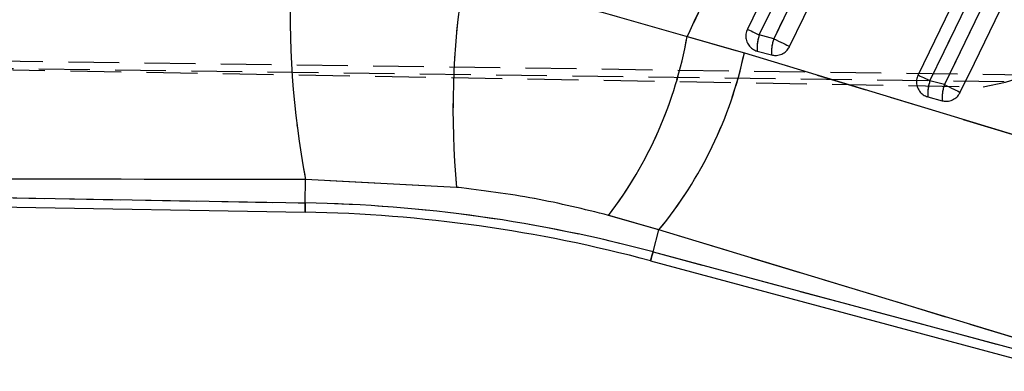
# Model space of a CAD drawing. Extents: x 43 to 342, y 12 to 285.
# Tile 16 of 38: x 226 to 250, y 240 to 249. Entities that reach past the tile are written whole.
import ezdxf

# ---------------------------------------------------------------- set-up
doc = ezdxf.new("R2010")
doc.units = 0
doc.linetypes.add('HIDDEN', pattern=[1.905, 1.27, -0.635])
doc.layers.get('0').update_dxf_attribs({"linetype": 'CONTINUOUS'})
doc.styles.add('SLDTEXTSTYLE0', font='TXT', dxfattribs={"width": 0.75})
doc.dimstyles.new('SLDDIMSTYLE0', dxfattribs={"dimtxt": 3.5, "dimasz": 3.302, "dimexe": 0, "dimexo": 0.0625, "dimgap": 0.875, "dimtad": 1, "dimdec": 0, "dimrnd": 1e-09, "dimzin": 12, "dimtxsty": 'SLDTEXTSTYLE0', "dimsah": 1, "dimcen": 0.09, "dimazin": 3, "dimtfac": 1, "dimtdec": 0, "dimtofl": 0, "dimtmove": 0, "dimatfit": 3, "dimtolj": 1, "dimtzin": 12})

# ---------------------------------------------------------------- blocks, each defined once
blk = doc.blocks.new('_D')
at = {"color": 179, "linetype": 'CONTINUOUS'}
for p, q in [((243.085, 265.172), (275.866, 265.172)), ((274.866, 265.172), (274.866, 217.118)), ((166.278, 217.118), (275.866, 217.118))]:
    blk.add_line(p, q, dxfattribs=at)
for points in [[(274.866, 265.172), (274.358, 261.87), (275.374, 261.87)], [(274.866, 217.118), (275.374, 220.42), (274.358, 220.42)]]:
    blk.add_solid(points, dxfattribs=at)
at = {"color": 179, "linetype": 'CONTINUOUS', "insert": (270.355, 238.844, 0.1), "char_height": 3.5, "attachment_point": 1, "rotation": 90, "style": 'SLDTEXTSTYLE0'}
blk.add_mtext('48', dxfattribs=at)

msp = doc.modelspace()

# ---------------------------------------------------------------- linework, layer by layer
at = {"color": 7, "linetype": 'CONTINUOUS'}
for p, q in [((242.5516, 248.28), (243.9827, 247.8738)), ((244.7166, 248.226), (244.3569, 248.3224)), ((244.3032, 247.9197), (244.6629, 247.8233)), ((248.9831, 247.0828), (248.6235, 247.1792)), ((248.5697, 246.7765), (248.9294, 246.6801)), ((233.0041, 244.1271), (233.0142, 244.7088)), ((236.7896, 244.5157), (233.0142, 244.7088)), ((208.0649, 244.5625), (233.0041, 244.1271)), ((207.8913, 244.3341), (233, 243.8959)), ((241.8475, 243.4536), (240.5896, 243.8166)), ((241.7005, 242.9049), (241.8475, 243.4536)), ((252.6687, 240.1718), (241.8475, 243.4536)), ((241.7005, 242.9049), (252.7755, 239.9374)), ((241.6406, 242.6815), (252.8138, 239.6877))]:
    msp.add_line(p, q, dxfattribs=at)
at = {"color": 7, "linetype": 'HIDDEN'}
for p, q in [((242.5516, 248.28), (243.9827, 247.8738)), ((244.7166, 248.226), (244.3569, 248.3224)), ((204.2266, 247.9571), (258.186, 247.2337)), ((258.0967, 247.0509), (203.9518, 247.7602)), ((204.2785, 247.8235), (249.9519, 247.0262)), ((248.9831, 247.0828), (248.6235, 247.1792)), ((233.0041, 244.1271), (233.0142, 244.7088)), ((236.7896, 244.5157), (233.0142, 244.7088)), ((208.0649, 244.5625), (233.0041, 244.1271)), ((241.8475, 243.4536), (240.5896, 243.8166)), ((241.7005, 242.9049), (241.8475, 243.4536)), ((252.6687, 240.1718), (241.8475, 243.4536)), ((241.7005, 242.9049), (252.7755, 239.9374))]:
    msp.add_line(p, q, dxfattribs=at)
at = {"color": 7, "linetype": 'CONTINUOUS', "flags": 128}
for points in [[(248.4626, 257.555), (248.1086, 256.8242), (246.6926, 253.9012), (244.0598, 248.4663)], [(244.3569, 248.3224), (244.7109, 249.0531), (246.127, 251.9762), (248.7598, 257.411)], [(249.092, 257.258), (248.738, 256.5273), (247.322, 253.6042), (244.7166, 248.226)], [(245.1141, 248.0334), (245.4681, 248.7642), (246.8842, 251.6873), (249.4896, 257.0655)], [(252.4039, 255.7403), (252.0499, 255.0095), (250.6338, 252.0864), (248.3263, 247.3231)], [(248.6235, 247.1792), (248.9775, 247.91), (250.3935, 250.833), (252.7011, 255.5963)], [(253.0333, 255.4434), (252.6793, 254.7126), (251.2632, 251.7895), (248.9831, 247.0828)], [(249.3807, 246.8902), (249.7347, 247.621), (251.1507, 250.5441), (253.4308, 255.2508)], [(244.0598, 248.4663), (244.069, 248.4619), (244.0877, 248.4528), (244.1155, 248.4393), (244.1517, 248.4218), (244.1951, 248.4008), (244.2447, 248.3768), (244.2991, 248.3504), (244.3569, 248.3224)], [(244.7166, 248.226), (244.7762, 248.1971), (244.836, 248.1681), (244.8945, 248.1398), (244.9499, 248.113), (245.0009, 248.0883), (245.046, 248.0664), (245.0841, 248.048), (245.1141, 248.0334)], [(243.9827, 247.8738), (253.5331, 244.9763), (254.8039, 244.5906)], [(248.3263, 247.3231), (248.3355, 247.3187), (248.3543, 247.3096), (248.3821, 247.2961), (248.4182, 247.2786), (248.4616, 247.2576), (248.5112, 247.2336), (248.5657, 247.2072), (248.6235, 247.1792)], [(248.9831, 247.0828), (249.0427, 247.0539), (249.1026, 247.025), (249.161, 246.9967), (249.2164, 246.9698), (249.2674, 246.9451), (249.3126, 246.9232), (249.3506, 246.9048), (249.3807, 246.8902)]]:
    msp.add_lwpolyline(points, dxfattribs=at)
at = {"color": 7, "linetype": 'HIDDEN', "flags": 128}
for points in [[(244.3569, 248.3224), (244.7109, 249.0531), (246.127, 251.9762), (248.7598, 257.411)], [(249.092, 257.258), (248.738, 256.5273), (247.322, 253.6042), (244.7166, 248.226)], [(248.6235, 247.1792), (248.9775, 247.91), (250.3935, 250.833), (252.7011, 255.5963)], [(253.0333, 255.4434), (252.6793, 254.7126), (251.2632, 251.7895), (248.9831, 247.0828)], [(244.0598, 248.4663), (244.069, 248.4619), (244.0877, 248.4528), (244.1155, 248.4393), (244.1517, 248.4218), (244.1951, 248.4008), (244.2447, 248.3768), (244.2991, 248.3504), (244.3569, 248.3224)], [(244.7166, 248.226), (244.7762, 248.1971), (244.836, 248.1681), (244.8945, 248.1398), (244.9499, 248.113), (245.0009, 248.0883), (245.046, 248.0664), (245.0841, 248.048), (245.1141, 248.0334)], [(243.9827, 247.8738), (253.5331, 244.9763), (254.8039, 244.5906)], [(248.3263, 247.3231), (248.3355, 247.3187), (248.3543, 247.3096), (248.3821, 247.2961), (248.4182, 247.2786), (248.4616, 247.2576), (248.5112, 247.2336), (248.5657, 247.2072), (248.6235, 247.1792)], [(248.9831, 247.0828), (249.0427, 247.0539), (249.1026, 247.025), (249.161, 246.9967), (249.2164, 246.9698), (249.2674, 246.9451), (249.3126, 246.9232), (249.3506, 246.9048), (249.3807, 246.8902)], [(233.0041, 244.1271), (233.0023, 244.0261), (233.001, 243.9538), (233.0003, 243.9104), (233, 243.8959)], [(241.7005, 242.9049), (241.6743, 242.8073), (241.6556, 242.7375), (241.6443, 242.6955), (241.6406, 242.6815)]]:
    msp.add_lwpolyline(points, dxfattribs=at)
at = {"color": 8, "linetype": 'CONTINUOUS', "flags": 128}
for points in [[(233, 243.8959), (233.0003, 243.9104), (233.001, 243.9538), (233.0023, 244.0261), (233.0041, 244.1271)], [(241.6406, 242.6815), (241.6443, 242.6955), (241.6556, 242.7375), (241.6743, 242.8073), (241.7005, 242.9049)]]:
    msp.add_lwpolyline(points, dxfattribs=at)
at = {"color": 7, "linetype": 'HIDDEN'}
for centre, radius, start, end in [((248.9051, 253.2955), 6.356, 279.47886, 78.52114), ((254.3902, 248.7834), 21.7609, 177.11231, 190.79185), ((257.6141, 246.4536), 20.9145, 171.16322, 185.31656), ((232.3851, 250.0859), 10.3256, 322.61542, 349.92753), ((245.3471, 247.9853), 1.046, 161.20122, 183.59873), ((245.7066, 247.889), 1.0458, 161.19978, 183.60024), ((233.8703, 250.0328), 10.3403, 320.48555, 347.94826), ((249.6138, 246.8421), 1.0462, 161.20217, 183.59643), ((249.9735, 246.7457), 1.0462, 161.20221, 183.59646), ((232.3753, 208.1028), 36.0298, 75, 89)]:
    msp.add_arc(centre, radius, start, end, dxfattribs=at)
at = {"color": 7, "linetype": 'CONTINUOUS'}
for centre, radius, start, end in [((254.3902, 248.7834), 21.7609, 177.11231, 190.79185), ((257.6141, 246.4536), 20.9145, 171.16322, 185.31656), ((232.3851, 250.0859), 10.3256, 322.61542, 349.92753), ((245.3471, 247.9853), 1.046, 161.20122, 183.59873), ((245.7066, 247.889), 1.0458, 161.19978, 183.60024), ((233.8703, 250.0328), 10.3403, 320.48555, 347.94826), ((249.6138, 246.8421), 1.0462, 161.20217, 183.59643), ((249.9735, 246.7457), 1.0462, 161.20221, 183.59646), ((232.3753, 208.1028), 36.0298, 75, 89), ((232.3753, 208.1028), 35.7985, 75, 89)]:
    msp.add_arc(centre, radius, start, end, dxfattribs=at)
for points, knots in [([(247.2605, 258.4093), (246.4195, 256.6019), (244.8487, 253.226), (243.2803, 249.849), (242.5516, 248.28)], [0, 0, 0, 0, 0.5353793, 1, 1, 1, 1]), ([(236.9479, 249.6665), (237.8857, 249.4782), (239.7825, 249.0973), (241.6217, 248.5545), (242.5516, 248.28)], [0, 0, 0, 0, 0.4943866, 1, 1, 1, 1]), ([(244.0598, 248.4663), (244.0448, 248.4261), (244.0142, 248.3444), (244.0213, 248.211), (244.0692, 248.0873), (244.1559, 247.9873), (244.2418, 247.9378), (244.2932, 247.9226), (244.3032, 247.9197)], [0, 0, 0, 0, 0.18582317, 0.37779161, 0.56976457, 0.76172688, 0.95370285, 1, 1, 1, 1]), ([(244.6629, 247.8233), (244.6943, 247.8173), (244.7685, 247.8033), (244.8888, 247.8244), (245.0057, 247.8877), (245.0782, 247.9659), (245.1065, 248.0191), (245.1141, 248.0334)], [0, 0, 0, 0, 0.17946302, 0.42292601, 0.66639227, 0.90986091, 1, 1, 1, 1]), ([(248.3263, 247.3231), (248.3113, 247.2829), (248.2808, 247.2012), (248.2878, 247.0678), (248.3357, 246.9441), (248.4224, 246.8441), (248.5083, 246.7946), (248.5597, 246.7794), (248.5697, 246.7765)], [0, 0, 0, 0, 0.1858177, 0.3777879, 0.5697593, 0.7617322, 0.9537013, 1, 1, 1, 1]), ([(248.9294, 246.6801), (248.9608, 246.6741), (249.0349, 246.6601), (249.1552, 246.6812), (249.2721, 246.7444), (249.3447, 246.8226), (249.373, 246.8758), (249.3807, 246.8902)], [0, 0, 0, 0, 0.1791975, 0.4226579, 0.6661209, 0.9095885, 1, 1, 1, 1]), ([(233.0142, 244.7088), (226.8701, 244.7204), (218.6169, 244.7359), (210.3664, 244.7463), (208.258, 244.7489)], [0, 0, 0, 0, 0.7444506, 1, 1, 1, 1]), ([(240.5896, 243.8166), (239.9767, 243.9683), (238.7316, 244.2766), (237.4436, 244.4352), (236.7896, 244.5157)], [0, 0, 0, 0, 0.49224921, 1, 1, 1, 1])]:
    msp.add_open_spline(points, degree=3, knots=knots, dxfattribs=at)
at = {"color": 7, "linetype": 'HIDDEN'}
for points, knots in [([(247.2605, 258.4093), (246.4195, 256.6019), (244.8487, 253.226), (243.2803, 249.849), (242.5516, 248.28)], [0, 0, 0, 0, 0.5353793, 1, 1, 1, 1]), ([(236.9479, 249.6665), (237.8857, 249.4782), (239.7825, 249.0973), (241.6217, 248.5545), (242.5516, 248.28)], [0, 0, 0, 0, 0.4943866, 1, 1, 1, 1]), ([(233.0142, 244.7088), (226.8701, 244.7204), (218.6169, 244.7359), (210.3664, 244.7463), (208.258, 244.7489)], [0, 0, 0, 0, 0.7444506, 1, 1, 1, 1]), ([(240.5896, 243.8166), (239.9767, 243.9683), (238.7316, 244.2766), (237.4436, 244.4352), (236.7896, 244.5157)], [0, 0, 0, 0, 0.49224921, 1, 1, 1, 1])]:
    msp.add_open_spline(points, degree=3, knots=knots, dxfattribs=at)

# ---------------------------------------------------------------- dimensions: what is measured, and where the dimension line sits
at = {"color": 179, "linetype": 'CONTINUOUS'}
dim = msp.add_linear_dim(base=(274.8664, 217.1181), p1=(242.0847, 265.1721), p2=(165.2775, 217.1181), angle=90, dimstyle='SLDDIMSTYLE0', dxfattribs=at)
dim.commit()
dim.dimension.update_dxf_attribs({"geometry": '_D', "text_midpoint": (274.8664, 242.852), "dimtype": 160})

doc.saveas('drawing.dxf')
